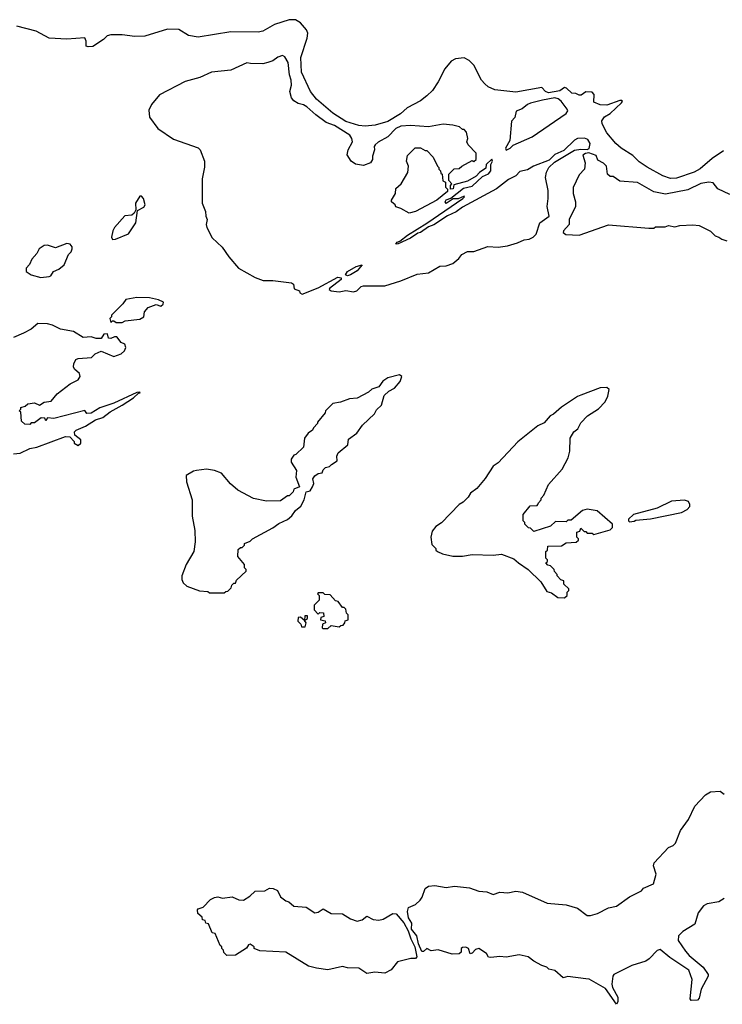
# Model space of a CAD drawing. Extents: x 2494106 to 2685573, y 758056 to 915185.
# Tile 152 of 256: x 2598743 to 2603078, y 797691 to 803768. Entities that reach past the tile are written whole.
import ezdxf

# ---------------------------------------------------------------- set-up
doc = ezdxf.new("R2010")
doc.units = 0

msp = doc.modelspace()

# ---------------------------------------------------------------- linework, layer by layer
at = {"layer": '0CON05XD'}
for points in [[(2603085, 802958.9), (2603015, 802912.2), (2602941.5, 802848.5), (2602905, 802827.1), (2602795, 802790.6), (2602758.7, 802788.7), (2602710.8, 802805), (2602615, 802857.2), (2602565, 802891.8), (2602525, 802930.8), (2602454.5, 802975), (2602420, 803005), (2602365, 803070.6), (2602337.1, 803125), (2602333.6, 803145), (2602351.4, 803168.6), (2602385, 803190), (2602456.2, 803255), (2602462.5, 803265), (2602458.8, 803268.8), (2602445, 803270), (2602365, 803240), (2602325, 803242.5), (2602285, 803260), (2602287.5, 803307.5), (2602275, 803320), (2602235, 803322.5), (2602206.7, 803303.3), (2602195, 803302.5), (2602175, 803312.5), (2602150, 803315), (2602116.4, 803346.4), (2602105, 803350), (2602075, 803330), (2602005, 803317.2), (2601986.4, 803325), (2601965, 803348.8), (2601805, 803321.8), (2601675, 803335.3), (2601634, 803354), (2601611.9, 803371.9), (2601592.7, 803395), (2601545, 803487.9), (2601516.4, 803516.4), (2601485, 803533.8), (2601432.4, 803527.6), (2601405, 803511.8), (2601366.8, 803465), (2601325.2, 803384.8), (2601289.5, 803330.5), (2601255, 803297.3), (2601215, 803267.7), (2601132.9, 803225), (2601092.5, 803187.5), (2601015, 803139.6), (2600936.6, 803116.6), (2600875, 803111.1), (2600835, 803114.7), (2600755, 803140.3), (2600675, 803192.2), (2600575, 803277.8), (2600536.9, 803325), (2600480.9, 803445), (2600477.8, 803535), (2600517.5, 803655), (2600520.6, 803685), (2600512.9, 803705), (2600475, 803749.5), (2600445, 803768.2), (2600405, 803768.2), (2600315, 803739.4), (2600243.4, 803696.6), (2600215, 803690.4), (2600045, 803694.2), (2599845, 803659.6), (2599785, 803670.4), (2599725, 803707.8), (2599655, 803709.7), (2599515, 803665.9), (2599454.2, 803664.2), (2599375, 803675.4), (2599304.7, 803675.3), (2599282.2, 803667.8), (2599260.8, 803645), (2599195, 803602.2), (2599165, 803600), (2599153.3, 803605), (2599154.2, 803635), (2599145, 803656), (2599035, 803648.8), (2598925, 803654), (2598845, 803696.9), (2598725, 803728)], [(2600485, 802073.3), (2600585, 802114.2), (2600705, 802178.6), (2600725.9, 802175.9), (2600726, 802165), (2600655, 802110), (2600652.7, 802102.7), (2600665, 802094.2), (2600715, 802089.2), (2600755, 802096), (2600801.7, 802088.3), (2600822.5, 802095), (2600849.5, 802120.5), (2600863.9, 802126.1), (2600995, 802126.2), (2601093.9, 802156.1), (2601195, 802196.7), (2601265, 802206.7), (2601335, 802246.7), (2601375, 802250), (2601415.9, 802264.1), (2601452.5, 802295), (2601470.7, 802319.3), (2601505, 802337.5), (2601545, 802336.7), (2601632.3, 802367.7), (2601695, 802364), (2601752.3, 802372.3), (2601815, 802390.8), (2601855, 802410), (2601885.8, 802414.2), (2601910, 802425), (2601930, 802445), (2601952.5, 802515), (2602010, 802555), (2601997.5, 802615), (2602002.5, 802665), (2602002.5, 802715), (2601987.5, 802795), (2601993, 802827), (2602007.5, 802855), (2602041.7, 802888.3), (2602165, 802962.5), (2602205, 802970), (2602243.6, 802966.4), (2602257, 802973), (2602262, 803005), (2602249.1, 803029.1), (2602226.8, 803036.8), (2602185, 803034.4), (2602165.7, 803025), (2602100, 802960), (2602045, 802936.5), (2602008.9, 802901.1), (2601912.9, 802865), (2601875, 802840.6), (2601829.7, 802830.3), (2601805, 802805.3), (2601758.7, 802781.3), (2601685, 802723.9), (2601475, 802611.5), (2601436.8, 802583.2), (2601383.3, 802556.7), (2601298.5, 802501.5), (2601265, 802490), (2601215, 802455.8), (2601198.6, 802451.4), (2601155, 802420), (2601077.5, 802385), (2601063, 802383), (2601072.5, 802395), (2601089.3, 802400.7), (2601135, 802439.2), (2601255, 802512), (2601476.7, 802665), (2601487.5, 802675), (2601485, 802680), (2601447.5, 802662.5), (2601418.3, 802661.7), (2601375, 802633.3), (2601367.5, 802645), (2601373.6, 802656.4), (2601402.5, 802667.5), (2601481.7, 802728.3), (2601535, 802740), (2601598.8, 802801.2), (2601635, 802817.5), (2601650, 802835), (2601650, 802875), (2601660, 802895), (2601655, 802907.5), (2601620, 802875), (2601618.3, 802851.7), (2601580, 802825), (2601558.3, 802801.7), (2601505, 802772.5), (2601421.7, 802748.3), (2601417.5, 802725), (2601401.7, 802721.7), (2601400, 802745), (2601410, 802755), (2601390, 802775), (2601390, 802815), (2601423, 802847), (2601455, 802850), (2601470, 802865), (2601535, 802900), (2601545, 802892.5), (2601560, 802905), (2601560, 802945), (2601510, 802995), (2601502.5, 803015), (2601507.5, 803035), (2601500, 803075), (2601485, 803090), (2601475, 803090), (2601457, 803107), (2601416.4, 803116.4), (2601355, 803123.3), (2601265, 803107.5), (2601155, 803115.6), (2601095, 803111.1), (2601063.9, 803096.1), (2601015.3, 803044.7), (2600955, 803012), (2600936.7, 802995), (2600930, 802985), (2600932.5, 802965), (2600920, 802925), (2600920, 802905), (2600907.5, 802885), (2600865, 802868.8), (2600815, 802877.5), (2600787.5, 802895), (2600764, 802935), (2600769.2, 802965), (2600795.7, 803015), (2600792.5, 803035), (2600780, 803055), (2600685, 803115.6), (2600633.8, 803133.8), (2600570.4, 803180.4), (2600515, 803231.2), (2600495, 803243.3), (2600461.7, 803251.7), (2600435, 803267.5), (2600420, 803285), (2600410, 803325), (2600419.2, 803365), (2600418.5, 803395), (2600408.3, 803428.3), (2600400, 803505), (2600379.3, 803539.3), (2600365, 803547.5), (2600335, 803536.7), (2600305, 803514), (2600275, 803504), (2600244.1, 803495.9), (2600167, 803497), (2600145, 803502.5), (2600045, 803456.2), (2599926, 803444), (2599855, 803411.2), (2599765, 803386.2), (2599605.9, 803304.1), (2599556.2, 803245), (2599540.8, 803209.2), (2599545, 803167.5), (2599595, 803096.7), (2599691.7, 803031.7), (2599845, 802977.5), (2599857.5, 802965), (2599882.5, 802895), (2599883, 802857), (2599868.8, 802785), (2599868.8, 802635), (2599890, 802585), (2599891.2, 802555), (2599900, 802535), (2599894, 802505), (2599898.8, 802485), (2599931.7, 802421.7), (2599992.5, 802365), (2600034, 802304), (2600093.3, 802235), (2600195, 802176.7), (2600245, 802158.8), (2600305, 802159.2), (2600420, 802145), (2600432.5, 802135), (2600437, 802107), (2600470, 802095), (2600471.7, 802081.7), (2600485, 802073.3)], [(2601745, 802963.3), (2601770, 802975), (2601787, 802993), (2601905, 803045.4), (2602115, 803188.9), (2602124.6, 803205), (2602121.1, 803215), (2602082.8, 803265), (2602065, 803279.5), (2602045, 803285.2), (2601968.5, 803271.5), (2601895, 803252.9), (2601875, 803244.2), (2601842.7, 803217.3), (2601807, 803203), (2601797.5, 803165), (2601778.3, 803141.7), (2601766.4, 803023.6), (2601740, 802975), (2601745, 802963.3)], [(2601145, 802573.8), (2601095, 802602.5), (2601063.3, 802613.3), (2601060, 802625), (2601037.5, 802645), (2601037.5, 802655), (2601062.5, 802695), (2601063.9, 802726.1), (2601097.5, 802755), (2601137.5, 802825), (2601142.5, 802865), (2601130, 802895), (2601135, 802930), (2601183, 802977), (2601215, 802977.5), (2601245, 802960), (2601255, 802960), (2601295, 802920), (2601320, 802865), (2601330, 802855), (2601330, 802845), (2601340, 802835), (2601341.7, 802821.7), (2601350, 802815), (2601353, 802773), (2601370, 802765), (2601370, 802735), (2601381.7, 802721.7), (2601381.7, 802708.3), (2601316.1, 802653.9), (2601185.9, 802584.1), (2601145, 802573.8)], [(2603125, 802690), (2603050, 802725), (2603020.7, 802760.7), (2602995, 802766), (2602945, 802756.2), (2602865, 802718.8), (2602728.3, 802691.7), (2602655, 802706.2), (2602555, 802763.3), (2602445, 802772.5), (2602405, 802800), (2602385, 802800), (2602370, 802815), (2602362.5, 802865), (2602345, 802882.5), (2602310.7, 802900.7), (2602299.3, 802929.3), (2602255, 802947.5), (2602233.3, 802943.3), (2602217, 802933), (2602232.5, 802885), (2602227.5, 802845), (2602195, 802810), (2602158.3, 802731.7), (2602157.5, 802695), (2602172.5, 802645), (2602172.5, 802615), (2602132.5, 802535), (2602132.5, 802505), (2602097.5, 802465), (2602096.7, 802455), (2602112.2, 802442.2), (2602195, 802439.2), (2602375, 802502.5), (2602625, 802482.5), (2602655, 802482.5), (2602665, 802490), (2602725, 802490), (2602745, 802497.5), (2602785, 802490), (2602815, 802497.5), (2602895, 802502.5), (2602935, 802497.5), (2603005, 802462.5), (2603033.9, 802433.9), (2603057, 802427), (2603075, 802413.3), (2603105, 802403.3)], [(2599315, 802412.5), (2599335, 802413.3), (2599415, 802447.5), (2599460, 802515), (2599470, 802590), (2599508.3, 802611.7), (2599516.7, 802625), (2599507.5, 802665), (2599495, 802680), (2599485, 802680), (2599457.5, 802635), (2599460, 802595), (2599450, 802575), (2599435, 802562.5), (2599391.7, 802558.3), (2599327.5, 802485), (2599317.5, 802465), (2599310, 802425), (2599315, 802412.5)], [(2598873, 802177), (2598925, 802183.3), (2598935, 802187.5), (2598952.5, 802215), (2598985, 802227.5), (2599017.5, 802255), (2599045, 802320), (2599060, 802335), (2599067, 802353), (2599067, 802367), (2599055, 802382.5), (2599035, 802386.7), (2598965, 802360), (2598915, 802376.2), (2598895, 802374), (2598863.3, 802355), (2598850, 802325), (2598819.3, 802290.7), (2598803.6, 802256.4), (2598783.3, 802235), (2598783.6, 802213.6), (2598814.2, 802194.2), (2598873, 802177)], [(2600765, 802188), (2600752.5, 802192.5), (2600766, 802215), (2600820, 802245), (2600856.2, 802256.2), (2600825, 802219.2), (2600785, 802194.4), (2600765, 802188)], [(2599338.3, 801898.3), (2599375, 801900), (2599395, 801910), (2599485, 801920), (2599510, 801935), (2599512.5, 801965), (2599535, 801992.5), (2599585, 802010), (2599615, 802000), (2599628.3, 802011.7), (2599630, 802025), (2599599.3, 802039.3), (2599545, 802051.2), (2599466.1, 802053.9), (2599398.3, 802041.7), (2599380, 802015), (2599310, 801945), (2599310, 801935), (2599300, 801925), (2599305, 801900), (2599315, 801910), (2599325, 801910), (2599338.3, 801898.3)], [(2598705, 801089.5), (2598746.3, 801093.7), (2598805, 801122.5), (2598849.3, 801130.7), (2599025, 801196.2), (2599053, 801193), (2599080, 801165), (2599080, 801155), (2599105, 801140), (2599120, 801155), (2599120, 801175), (2599083, 801203), (2599082, 801225), (2599092, 801235), (2599149.8, 801260.2), (2599211.5, 801298.5), (2599256.4, 801313.6), (2599301.9, 801348.1), (2599375, 801389.4), (2599446, 801435), (2599476.7, 801463.3), (2599486.7, 801465), (2599485, 801470), (2599465, 801466.7), (2599325, 801402), (2599238.3, 801371.7), (2599185, 801338.8), (2599158.3, 801338.3), (2599145, 801356.7), (2598955, 801307.5), (2598915, 801310), (2598905, 801292.5), (2598898.3, 801308.3), (2598875, 801310), (2598835, 801280), (2598815, 801280), (2598805, 801270), (2598775, 801272.5), (2598755, 801290), (2598750, 801345), (2598740, 801355), (2598750, 801365), (2598750, 801375), (2598777, 801383), (2598793, 801397), (2598835, 801402.5), (2598865, 801390), (2598895, 801406.7), (2598937, 801413), (2598975, 801460), (2599055, 801521.2), (2599103.9, 801546.1), (2599116.7, 801565), (2599113.3, 801585), (2599082.3, 801612.3), (2599076.2, 801625), (2599076.7, 801645), (2599089.3, 801670.7), (2599105, 801677.5), (2599187, 801683), (2599210, 801705), (2599245, 801722.5), (2599325, 801690), (2599370, 801705), (2599390, 801725), (2599397.5, 801745), (2599392.5, 801765), (2599370, 801775), (2599341.7, 801811.7), (2599328.3, 801811.7), (2599305, 801800), (2599291.7, 801801.7), (2599285, 801830), (2599261.7, 801828.3), (2599245, 801800), (2599215, 801800), (2599185, 801810), (2599135, 801807.5), (2599075, 801843.3), (2598995, 801858.8), (2598945, 801883.8), (2598915, 801891.2), (2598855, 801893.3), (2598815, 801858.8), (2598765.9, 801834.1), (2598705, 801806.2)], [(2600005, 800230), (2600015, 800240), (2600028.3, 800241.7), (2600048.3, 800261.7), (2600051.7, 800278.3), (2600065, 800290), (2600075, 800290), (2600081.7, 800308.3), (2600140, 800365), (2600140, 800375), (2600130, 800385), (2600130, 800405), (2600090, 800455), (2600091.7, 800498.3), (2600105, 800510), (2600115, 800510), (2600130, 800525), (2600130, 800535), (2600165, 800550), (2600180, 800565), (2600305, 800632.5), (2600341.7, 800658.3), (2600395, 800682.5), (2600423, 800707), (2600445, 800740), (2600477.5, 800765), (2600497.5, 800805), (2600510, 800855), (2600535, 800860), (2600550, 800885), (2600557.5, 800905), (2600552.5, 800935), (2600565, 800952.5), (2600585, 800967.5), (2600608.3, 800971.7), (2600615, 800990), (2600630, 801005), (2600655, 801010), (2600666.4, 801023.6), (2600702.5, 801045), (2600700, 801075), (2600707.5, 801095), (2600766.7, 801145), (2600771.7, 801178.3), (2600823, 801217), (2600857.5, 801265), (2600932.5, 801335), (2600945, 801360), (2600975, 801390), (2600991.7, 801448.3), (2601020, 801475), (2601056.4, 801493.6), (2601090, 801535), (2601100, 801565), (2601087, 801577), (2601015, 801557.5), (2600983.6, 801536.4), (2600958.3, 801501.7), (2600915, 801487.5), (2600895, 801470), (2600825, 801432.5), (2600778.3, 801428.3), (2600721.7, 801408.3), (2600675, 801400), (2600630, 801355), (2600628.3, 801341.7), (2600580, 801285), (2600580, 801275), (2600555, 801250), (2600550, 801235), (2600523.3, 801216.7), (2600500, 801185), (2600495, 801130), (2600446.4, 801083.6), (2600435, 801080), (2600417.5, 801055), (2600418.3, 801038.3), (2600450, 800985), (2600447.5, 800945), (2600470, 800885), (2600435, 800870), (2600430, 800855), (2600405, 800830), (2600395, 800830), (2600351.7, 800798.3), (2600265, 800797.5), (2600185, 800812.5), (2600090, 800865), (2600043.6, 800903.6), (2599989.3, 800969.3), (2599945, 800986.7), (2599895, 800993.8), (2599833.6, 800986.4), (2599815, 800982.5), (2599770, 800955), (2599773.3, 800915), (2599806.7, 800805), (2599806.7, 800705), (2599823.3, 800615), (2599826.7, 800545), (2599817.5, 800485), (2599770, 800405), (2599743.3, 800335), (2599743.6, 800313.6), (2599751.7, 800291.7), (2599775, 800272.5), (2599853, 800243), (2599905, 800240), (2599915, 800230), (2600005, 800230)], [(2602105, 800200), (2602120, 800215), (2602120, 800235), (2602130, 800245), (2602130, 800255), (2602100, 800285), (2602100, 800305), (2602081.7, 800311.7), (2602060, 800335), (2602060, 800345), (2602041.7, 800361.7), (2602040, 800375), (2602018.3, 800398.3), (2602001.7, 800401.7), (2601990, 800415), (2602000, 800425), (2602000, 800435), (2601990, 800445), (2601990, 800485), (2602000, 800495), (2602001.7, 800518.3), (2602085, 800520), (2602115, 800540), (2602177, 800543), (2602190, 800555), (2602190, 800565), (2602180, 800575), (2602180, 800605), (2602198.3, 800611.7), (2602205, 800630), (2602225, 800610), (2602235, 800610), (2602245, 800600), (2602275, 800600), (2602285, 800590), (2602385, 800620), (2602400, 800635), (2602400, 800655), (2602305, 800737.5), (2602245, 800747.5), (2602215, 800740), (2602145, 800680), (2602125, 800680), (2602115, 800670), (2602048.3, 800671.7), (2602017, 800643), (2601915, 800610), (2601895, 800630), (2601881.7, 800631.7), (2601860, 800655), (2601860, 800665), (2601850, 800675), (2601850, 800715), (2601893, 800767), (2601935, 800770), (2601940, 800775), (2601943, 800787), (2601960, 800805), (2601960, 800815), (2601977, 800833), (2602005, 800900), (2602090, 800995), (2602127.5, 801065), (2602137.5, 801105), (2602140, 801185), (2602162.5, 801225), (2602186.4, 801243.6), (2602205, 801280), (2602247, 801323), (2602313, 801367), (2602355, 801410), (2602372.5, 801445), (2602380, 801485), (2602365, 801497.5), (2602323.6, 801496.4), (2602205, 801450), (2602185, 801443.3), (2602085, 801377.5), (2602036.1, 801333.9), (2602015, 801322.5), (2601979.3, 801280.7), (2601939.3, 801260.7), (2601817, 801163), (2601695, 801032.5), (2601665, 801012.5), (2601615, 800937.5), (2601562.5, 800875), (2601523.6, 800846.4), (2601509.3, 800820.7), (2601479.3, 800790.7), (2601453.6, 800776.4), (2601345, 800662.5), (2601310.7, 800639.3), (2601288.3, 800611.7), (2601280, 800575), (2601285, 800530), (2601310, 800505), (2601310, 800495), (2601320, 800485), (2601350.7, 800470.7), (2601415, 800457.5), (2601475, 800457.5), (2601535, 800467.5), (2601665, 800462.5), (2601715, 800470), (2601791.7, 800441.7), (2601820, 800415), (2601880, 800375), (2601958.3, 800298.3), (2601995, 800240), (2602025, 800230), (2602063, 800203), (2602105, 800200)], [(2602505, 800670), (2602535, 800672.5), (2602545, 800680), (2602635, 800687.5), (2602825, 800727.5), (2602860, 800745), (2602877, 800763), (2602877, 800777), (2602870, 800795), (2602845, 800802.5), (2602765, 800796.7), (2602675, 800752.5), (2602530, 800715), (2602500, 800685), (2602500, 800675), (2602505, 800670)], [(2600645, 800010), (2600665, 800030), (2600715, 800020), (2600725, 800030), (2600738.3, 800031.7), (2600750, 800045), (2600751.7, 800058.3), (2600770, 800065), (2600770, 800095), (2600760, 800105), (2600755, 800130), (2600745, 800140), (2600735, 800140), (2600708.3, 800178.3), (2600691.7, 800181.7), (2600658.3, 800218.3), (2600625, 800220), (2600615, 800230), (2600585, 800230), (2600580, 800225), (2600590, 800215), (2600590, 800185), (2600560, 800155), (2600560, 800125), (2600585, 800100), (2600595, 800110), (2600618.3, 800108.3), (2600620, 800085), (2600601.7, 800078.3), (2600600, 800065), (2600628.3, 800058.3), (2600630, 800045), (2600611.7, 800038.3), (2600610, 800015), (2600615, 800010), (2600645, 800010)], [(2600505, 800020), (2600510, 800045), (2600500, 800060), (2600518.3, 800071.7), (2600518.3, 800088.3), (2600501.7, 800088.3), (2600500, 800060), (2600475, 800080), (2600461.7, 800078.3), (2600460, 800055), (2600478.3, 800038.3), (2600481.7, 800021.7), (2600505, 800020)], [(2603090, 798345), (2603055.3, 798324.7), (2602985, 798310.8), (2602962, 798298), (2602927.9, 798255), (2602908, 798185), (2602835, 798141.5), (2602807.1, 798112.9), (2602804.6, 798084.6), (2602850.2, 798020.2), (2602872.7, 797992.7), (2602959.8, 797919.8), (2602990, 797875), (2602990, 797865), (2602947.8, 797785), (2602935, 797730), (2602923.9, 797716.1), (2602885, 797714), (2602878.8, 797725), (2602891.1, 797845), (2602871.4, 797901.4), (2602755, 797980.6), (2602695, 798029.3), (2602675.9, 798024.1), (2602627.2, 797972.8), (2602605, 797958.1), (2602518.9, 797931.1), (2602408.1, 797875), (2602401.9, 797865), (2602395.6, 797815), (2602400.6, 797795), (2602433.6, 797735), (2602433, 797707), (2602425, 797691.2), (2602357.9, 797787.9), (2602256.3, 797846.3), (2602235, 797849.4), (2602125, 797862), (2602095, 797853.8), (2602045, 797900), (2602008.3, 797908.3), (2601995, 797920), (2601965, 797930), (2601915, 797957.5), (2601880, 797985), (2601825, 797996.2), (2601745, 797982.5), (2601706.1, 797986.1), (2601649.3, 797979.3), (2601635, 797982.5), (2601622.5, 798005), (2601575, 798035.8), (2601555, 798030), (2601535, 798007.5), (2601523, 798003), (2601512.5, 798035), (2601495, 798043.8), (2601475, 798042.5), (2601467.5, 798035), (2601467, 798013), (2601455, 798002.5), (2601411.7, 798001.7), (2601325, 798027.5), (2601280.7, 798020.7), (2601255, 798036.7), (2601235, 798017.5), (2601225, 798017.5), (2601203.8, 798065), (2601193, 798113), (2601160.8, 798155), (2601161.7, 798191.7), (2601142.9, 798225), (2601136, 798265), (2601141.4, 798288.6), (2601185, 798308), (2601214, 798335), (2601226.6, 798353.4), (2601244.3, 798405), (2601265, 798420), (2601305, 798424.4), (2601375, 798413.1), (2601425, 798419.5), (2601519.2, 798409.2), (2601575, 798389.2), (2601625, 798386.2), (2601665, 798368.8), (2601705, 798383.8), (2601755, 798378.8), (2601805, 798390), (2601845, 798384.2), (2601997.5, 798315), (2602115, 798304.3), (2602183.7, 798283.7), (2602245, 798239.1), (2602265, 798238.5), (2602308.1, 798251.9), (2602375, 798285.7), (2602425, 798296), (2602504.5, 798355.5), (2602578.3, 798391.7), (2602592.5, 798407.5), (2602653.8, 798435), (2602668.8, 798495), (2602652.5, 798545), (2602657.5, 798565), (2602745, 798660), (2602775, 798671.2), (2602790, 798685), (2602820, 798765), (2602868.3, 798831.7), (2602907.5, 798915), (2602973.3, 798985), (2603005, 799002), (2603065, 799007.5), (2603088.3, 798988.3)], [(2600885, 797880.8), (2600835, 797914.2), (2600765, 797915.7), (2600735, 797924.2), (2600645, 797904.3), (2600573.6, 797913.6), (2600525, 797926.7), (2600385, 798014), (2600225, 798021.2), (2600190, 798035), (2600190, 798045), (2600165, 798062.5), (2600155, 798057.5), (2600142.9, 798037.1), (2600075, 797994.5), (2600021.7, 797991.7), (2600001.7, 798011.7), (2600000, 798025), (2599990, 798035), (2599990, 798045), (2599980, 798055), (2599948.3, 798128.3), (2599931.7, 798131.7), (2599908.3, 798188.3), (2599891.7, 798191.7), (2599888.3, 798208.3), (2599871.7, 798211.7), (2599868.3, 798228.3), (2599841.7, 798251.7), (2599840, 798275), (2599845, 798280), (2599875, 798290), (2599921.2, 798338.8), (2599945, 798350), (2599965, 798353.8), (2599995, 798346), (2600053.6, 798353.6), (2600095, 798336.2), (2600125, 798334), (2600162.3, 798357.7), (2600195, 798388.8), (2600255, 798392.5), (2600285, 798407.5), (2600307, 798407), (2600333, 798393), (2600352.5, 798355), (2600385, 798330), (2600403.6, 798323.6), (2600435, 798296.7), (2600510.5, 798290.5), (2600565, 798256.7), (2600585, 798260), (2600615, 798280), (2600665, 798252.5), (2600735, 798250), (2600785, 798219.2), (2600824.3, 798204.3), (2600856.9, 798213.1), (2600883.9, 798236.1), (2600924.2, 798214.2), (2600959.7, 798210.3), (2600985, 798215.8), (2601045, 798251.2), (2601065, 798250), (2601112.9, 798195), (2601140.8, 798145), (2601155.8, 798095), (2601180, 798045), (2601193.3, 797985), (2601185, 797973.3), (2601157, 797973), (2601075, 797952.5), (2601035, 797904), (2600995, 797884.2), (2600935, 797888.8), (2600885, 797880.8)]]:
    msp.add_lwpolyline(points, dxfattribs=at)

doc.saveas('drawing.dxf')
